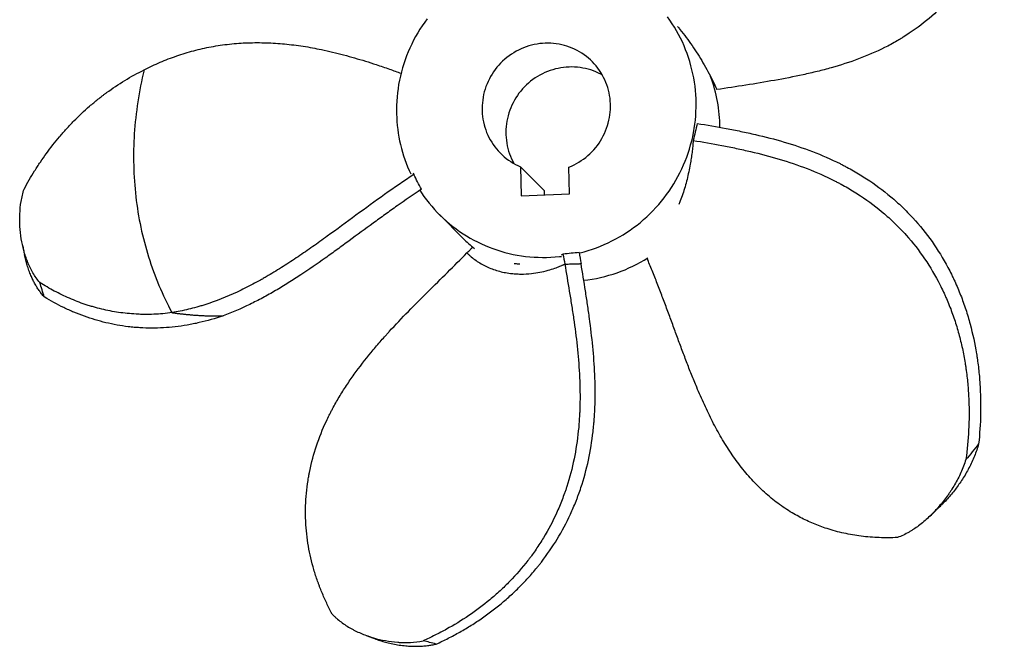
# Model space of a CAD drawing. Header units: inches. Extents: x -64 to 50, y -60 to 60.
# Tile 1 of 2: x -64 to 50, y -60 to 13. Entities that reach past the tile are written whole.
import ezdxf

# ---------------------------------------------------------------- set-up
doc = ezdxf.new("R2010")
doc.units = ezdxf.units.IN
doc.header["$MEASUREMENT"] = 0

msp = doc.modelspace()

# ---------------------------------------------------------------- linework, layer by layer
at = {"color": 7, "linetype": 'Continuous', "lineweight": 25}
for p, q in [((-5.75, -4.1), (-5.67, -7.48)), ((-5.75, -4.1), (-3, -6.85)), ((-0.06, -7.24), (-0.13, -4.15)), ((-18.17, -4.8), (-18.08, -5)), ((-5.67, -7.48), (-0.06, -7.24)), ((-3, -6.85), (-2.99, -7.37)), ((-15.12, -9.63), (-12.37, -12.38)), ((-1.01, -14.29), (-0.82, -14.21))]:
    msp.add_line(p, q, dxfattribs=at)
at = {"color": 7, "linetype": 'Continuous', "lineweight": 25, "flags": 128}
for points in [[(-16.53, 13.01), (-16.82, 12.61), (-17.1, 12.2), (-17.37, 11.79), (-17.62, 11.37), (-17.87, 10.94), (-18.1, 10.51), (-18.32, 10.07), (-18.53, 9.62), (-18.73, 9.17), (-18.91, 8.72), (-19.08, 8.26), (-19.24, 7.79), (-19.38, 7.32), (-19.51, 6.85), (-19.63, 6.37), (-19.74, 5.89), (-19.83, 5.41), (-19.9, 4.93), (-19.97, 4.44), (-20.02, 3.96), (-20.05, 3.47), (-20.08, 2.98), (-20.09, 2.49), (-20.08, 2), (-20.08, 2)], [(1.06, -14.08), (1.17, -14.06), (1.64, -13.93), (2.11, -13.79), (2.58, -13.64), (3.04, -13.47), (3.5, -13.29), (3.95, -13.1), (4.4, -12.9), (4.84, -12.68), (5.28, -12.45), (5.71, -12.21), (6.13, -11.96), (6.54, -11.7), (6.95, -11.42), (7.35, -11.13), (7.75, -10.84), (8.13, -10.53), (8.51, -10.21), (8.87, -9.88), (9.23, -9.54), (9.58, -9.19), (9.92, -8.83), (10.25, -8.46), (10.56, -8.09), (10.87, -7.7), (11.17, -7.31), (11.45, -6.91), (11.73, -6.5), (11.99, -6.08), (12.24, -5.66), (12.48, -5.23), (12.71, -4.79), (12.92, -4.35), (13.12, -3.9), (13.31, -3.44), (13.49, -2.99), (13.65, -2.52), (13.8, -2.06), (13.94, -1.58), (14.07, -1.11), (14.18, -0.63), (14.28, -0.15), (14.36, 0.33), (14.43, 0.81), (14.49, 1.3), (14.53, 1.79), (14.56, 2.28), (14.58, 2.76), (14.58, 3.25), (14.57, 3.74), (14.54, 4.23), (14.5, 4.71), (14.45, 5.2), (14.38, 5.68), (14.3, 6.16), (14.21, 6.64), (14.1, 7.11), (13.98, 7.58), (13.85, 8.05), (13.7, 8.51), (13.54, 8.97), (13.37, 9.42), (13.18, 9.87), (12.99, 10.32), (12.78, 10.75), (12.55, 11.18), (12.32, 11.6), (12.07, 12.02), (11.81, 12.43), (11.54, 12.83), (11.26, 13.22)], [(-0.13, -4.15), (0.17, -4.02), (0.46, -3.89), (0.74, -3.74), (1.02, -3.57), (1.29, -3.4), (1.56, -3.22), (1.81, -3.02), (2.06, -2.81), (2.3, -2.6), (2.53, -2.37), (2.75, -2.13), (2.96, -1.89), (3.16, -1.63), (3.35, -1.37), (3.52, -1.1), (3.69, -0.83), (3.84, -0.54), (3.98, -0.25), (4.11, 0.04), (4.23, 0.34), (4.33, 0.65), (4.42, 0.95), (4.5, 1.27), (4.56, 1.58), (4.61, 1.9), (4.64, 2.22), (4.67, 2.53), (4.68, 2.85), (4.67, 3.17), (4.65, 3.49), (4.62, 3.81), (4.57, 4.12), (4.51, 4.44), (4.44, 4.75), (4.35, 5.05), (4.25, 5.35), (4.14, 5.65), (4.02, 5.94), (3.88, 6.23), (3.73, 6.51), (3.56, 6.78), (3.39, 7.04), (3.21, 7.3), (3.01, 7.55), (2.8, 7.79), (2.59, 8.02), (2.36, 8.24), (2.12, 8.45), (1.88, 8.65), (1.62, 8.84), (1.36, 9.02), (1.09, 9.18), (0.81, 9.34), (0.53, 9.48), (0.24, 9.61), (-0.06, 9.72), (-0.36, 9.83), (-0.66, 9.92), (-0.97, 10), (-1.28, 10.06), (-1.6, 10.11), (-1.91, 10.15), (-2.23, 10.17), (-2.55, 10.18), (-2.87, 10.17), (-3.19, 10.16), (-3.51, 10.13), (-3.82, 10.08), (-4.14, 10.02), (-4.45, 9.95), (-4.76, 9.86), (-5.07, 9.76), (-5.37, 9.65), (-5.67, 9.53), (-5.96, 9.39), (-6.24, 9.24), (-6.52, 9.08), (-6.79, 8.91), (-7.06, 8.72), (-7.31, 8.53), (-7.56, 8.32), (-7.8, 8.1), (-8.03, 7.88), (-8.25, 7.64), (-8.46, 7.4), (-8.66, 7.14), (-8.85, 6.88), (-9.02, 6.61), (-9.19, 6.33), (-9.34, 6.05), (-9.48, 5.76), (-9.61, 5.47), (-9.73, 5.17), (-9.83, 4.86), (-9.92, 4.55), (-10, 4.24), (-10.06, 3.93), (-10.11, 3.61), (-10.15, 3.29), (-10.17, 2.97), (-10.18, 2.65), (-10.18, 2.33), (-10.16, 2.02), (-10.13, 1.7), (-10.08, 1.38), (-10.02, 1.07), (-9.95, 0.76), (-9.86, 0.46), (-9.76, 0.15), (-9.65, -0.14), (-9.52, -0.44), (-9.39, -0.72), (-9.24, -1), (-9.07, -1.27), (-8.9, -1.54), (-8.72, -1.79), (-8.52, -2.04), (-8.31, -2.28), (-8.1, -2.51), (-7.87, -2.73), (-7.63, -2.94), (-7.39, -3.14), (-7.13, -3.33), (-6.87, -3.51), (-6.6, -3.68), (-6.32, -3.83), (-6.04, -3.97), (-5.75, -4.1)], [(3.74, 6.49), (3.57, 6.58), (3.28, 6.73), (2.99, 6.86), (2.7, 6.97), (2.4, 7.08), (2.09, 7.17), (1.78, 7.24), (1.47, 7.31), (1.16, 7.36), (0.84, 7.4), (0.52, 7.42), (0.2, 7.43), (-0.12, 7.42), (-0.44, 7.41), (-0.75, 7.37), (-1.07, 7.33), (-1.39, 7.27), (-1.7, 7.2), (-2.01, 7.11), (-2.31, 7.01), (-2.62, 6.9), (-2.91, 6.78), (-3.2, 6.64), (-3.49, 6.49), (-3.77, 6.33), (-4.04, 6.16), (-4.3, 5.97), (-4.56, 5.77), (-4.81, 5.57), (-5.05, 5.35), (-5.28, 5.13), (-5.5, 4.89), (-5.71, 4.64), (-5.91, 4.39), (-6.09, 4.13), (-6.27, 3.86), (-6.44, 3.58), (-6.59, 3.3), (-6.73, 3.01), (-6.86, 2.72), (-6.98, 2.42), (-7.08, 2.11), (-7.17, 1.8), (-7.25, 1.49), (-7.31, 1.18), (-7.36, 0.86), (-7.4, 0.54), (-7.42, 0.22), (-7.43, -0.1), (-7.42, -0.42), (-7.41, -0.73), (-7.37, -1.05), (-7.33, -1.37), (-7.27, -1.68), (-7.19, -1.99), (-7.11, -2.3), (-7.01, -2.6), (-6.9, -2.89), (-6.77, -3.19), (-6.63, -3.47), (-6.49, -3.74)], [(-17.38, -6.83), (-17.18, -7.13), (-16.91, -7.53), (-16.62, -7.92), (-16.32, -8.3), (-16.01, -8.67), (-15.69, -9.03), (-15.36, -9.39), (-15.02, -9.73), (-14.67, -10.06), (-14.31, -10.39), (-13.94, -10.7), (-13.57, -11), (-13.18, -11.29), (-12.79, -11.58), (-12.38, -11.84), (-11.97, -12.1), (-11.56, -12.35), (-11.13, -12.58), (-10.7, -12.8), (-10.26, -13.01), (-9.82, -13.21), (-9.37, -13.39), (-8.92, -13.57), (-8.46, -13.72), (-8, -13.87), (-7.53, -14), (-7.06, -14.12), (-6.58, -14.23), (-6.11, -14.32), (-5.62, -14.4), (-5.14, -14.46), (-4.66, -14.51), (-4.17, -14.55), (-3.68, -14.57), (-3.2, -14.58), (-2.71, -14.58), (-2.22, -14.56), (-1.73, -14.53), (-1.24, -14.48), (-1, -14.46)]]:
    msp.add_lwpolyline(points, dxfattribs=at)
at = {"color": 7, "linetype": 'Continuous', "lineweight": 25}
for centre, radius, start, end in [((0.18, 0.35), 17.15, 0.3657, 20.336), ((-2.98, 2.4), 17.1, 181.3132, 205.392), ((-0.47, -0.47), 16.84, 225.0225, 230.9764), ((-0.38, 0.3), 17.64, 276.3726, 302.1197)]:
    msp.add_arc(centre, radius, start, end, dxfattribs=at)
for points, knots in [([(50.05, 37.49), (50.11, 36.93), (50.15, 36.37), (50.21, 35.25), (50.22, 34.69), (50.23, 33.85), (50.23, 33.57), (50.22, 33.15), (50.22, 33.01), (50.21, 32.73), (50.21, 32.59), (50.18, 31.89), (50.14, 31.34), (50, 29.68), (49.84, 28.58), (49.53, 26.96), (49.41, 26.42), (49.14, 25.35), (48.99, 24.82), (48.74, 24.03), (48.65, 23.77), (48.52, 23.37), (48.47, 23.24), (48.37, 22.98), (48.33, 22.85), (48.08, 22.2), (47.86, 21.7), (47.41, 20.7), (47.16, 20.21), (46.64, 19.24), (46.37, 18.77), (45.79, 17.85), (45.48, 17.4), (44.99, 16.73), (44.83, 16.51), (44.57, 16.19), (44.48, 16.08), (44.31, 15.87), (44.22, 15.76), (43.42, 14.82), (42.65, 14.04), (41.02, 12.59), (40.16, 11.93), (39.01, 11.17), (38.78, 11.02), (38.43, 10.8), (38.31, 10.73), (38.08, 10.59), (37.96, 10.52), (37.36, 10.17), (36.87, 9.91), (35.39, 9.18), (34.39, 8.75), (32.33, 7.97), (31.28, 7.64), (29.67, 7.18), (29.14, 7.04), (28.32, 6.84), (28.05, 6.78), (27.5, 6.65), (27.23, 6.59), (25.86, 6.29), (24.76, 6.08), (22.55, 5.69), (21.44, 5.5), (19.22, 5.15), (18.1, 4.98), (16.99, 4.81)], [0, 0, 0, 0, 0.03125, 0.03125, 0.0625, 0.0625, 0.078125, 0.078125, 0.085938, 0.085938, 0.09375, 0.09375, 0.125, 0.125, 0.1875, 0.1875, 0.21875, 0.21875, 0.25, 0.25, 0.265625, 0.265625, 0.273438, 0.273438, 0.28125, 0.28125, 0.3125, 0.3125, 0.34375, 0.34375, 0.375, 0.375, 0.40625, 0.40625, 0.421875, 0.421875, 0.429688, 0.429688, 0.4375, 0.4375, 0.5, 0.5, 0.5625, 0.5625, 0.578125, 0.578125, 0.585938, 0.585938, 0.59375, 0.59375, 0.625, 0.625, 0.6875, 0.6875, 0.75, 0.75, 0.78125, 0.78125, 0.796875, 0.796875, 0.8125, 0.8125, 0.875, 0.875, 0.9375, 0.9375, 1, 1, 1, 1]), ([(12.44, 12.1), (12.53, 11.99), (12.88, 11.58), (13.44, 10.85), (14.12, 9.9), (14.77, 8.92), (15.38, 7.92), (15.96, 6.9), (16.5, 5.86), (16.82, 5.16), (16.99, 4.81)], [0, 0, 0, 0, 0.048938, 0.183921, 0.318903, 0.453837, 0.590353, 0.726918, 0.863484, 1, 1, 1, 1]), ([(-49.27, 7.11), (-48.97, 7.26), (-48.36, 7.56), (-47.43, 7.98), (-46.48, 8.36), (-45.51, 8.71), (-44.53, 9.03), (-43.54, 9.32), (-42.53, 9.56), (-41.51, 9.77), (-40.46, 9.95), (-39.4, 10.08), (-38.33, 10.18), (-37.27, 10.23), (-36.2, 10.25), (-35.14, 10.23), (-34.08, 10.18), (-33.01, 10.09), (-31.94, 9.98), (-30.87, 9.83), (-29.81, 9.65), (-28.67, 9.42), (-27.47, 9.15), (-26.19, 8.83), (-24.93, 8.48), (-23.68, 8.11), (-22.33, 7.67), (-20.95, 7.21), (-19.99, 6.86), (-19.55, 6.7)], [0, 0, 0, 0, 0.033535, 0.067092, 0.100646, 0.134178, 0.167739, 0.201328, 0.234914, 0.268472, 0.302977, 0.337513, 0.37205, 0.406558, 0.440768, 0.475003, 0.509241, 0.543456, 0.578385, 0.613335, 0.648287, 0.683222, 0.726155, 0.769114, 0.812093, 0.855071, 0.898019, 0.952539, 1, 1, 1, 1]), ([(-63.16, -6.68), (-62.77, -5.97), (-62.37, -5.27), (-61.83, -4.41), (-61.72, -4.24), (-61.5, -3.9), (-61.39, -3.73), (-61.05, -3.23), (-60.81, -2.89), (-60.09, -1.91), (-59.59, -1.26), (-58.8, -0.32), (-58.53, -0.01), (-58.11, 0.44), (-57.97, 0.6), (-57.68, 0.9), (-57.54, 1.04), (-56.81, 1.78), (-56.21, 2.35), (-55.26, 3.17), (-54.94, 3.44), (-54.45, 3.83), (-54.29, 3.96), (-54.03, 4.15), (-53.95, 4.22), (-53.78, 4.34), (-53.7, 4.4), (-52.93, 4.96), (-52.23, 5.43), (-50.78, 6.31), (-50.04, 6.72), (-49.27, 7.1)], [0, 0, 0, 0, 0.125, 0.125, 0.15625, 0.15625, 0.1875, 0.1875, 0.25, 0.25, 0.375, 0.375, 0.4375, 0.4375, 0.46875, 0.46875, 0.5, 0.5, 0.625, 0.625, 0.6875, 0.6875, 0.71875, 0.71875, 0.734375, 0.734375, 0.75, 0.75, 0.875, 0.875, 1, 1, 1, 1]), ([(-49.27, 7.1), (-49.57, 5.87), (-49.81, 4.64), (-50.19, 2.18), (-50.33, 0.95), (-50.49, -1.51), (-50.51, -2.73), (-50.45, -5.16), (-50.37, -6.37), (-50.09, -8.76), (-49.9, -9.94), (-49.41, -12.26), (-49.11, -13.41), (-48.41, -15.65), (-48.01, -16.75), (-47.1, -18.9), (-46.6, -19.95), (-46.05, -20.97)], [0, 0, 0, 0, 0.125, 0.125, 0.25, 0.25, 0.375, 0.375, 0.5, 0.5, 0.625, 0.625, 0.75, 0.75, 0.875, 0.875, 1, 1, 1, 1]), ([(14.71, 0.9), (15.83, 0.72), (16.95, 0.53), (18.35, 0.27), (18.63, 0.21), (19.19, 0.1), (19.47, 0.05), (20.31, -0.13), (20.87, -0.25), (22.55, -0.63), (23.66, -0.92), (25.86, -1.57), (26.95, -1.93), (29.11, -2.76), (30.18, -3.22), (31.36, -3.81), (31.49, -3.88), (31.75, -4.01), (31.88, -4.08), (32.27, -4.29), (32.53, -4.43), (33.3, -4.87), (33.8, -5.17), (35.27, -6.13), (36.21, -6.82), (37.55, -7.95), (37.99, -8.34), (38.63, -8.95), (38.84, -9.16), (39.15, -9.48), (39.25, -9.59), (39.45, -9.8), (39.56, -9.91), (40.45, -10.89), (41.19, -11.8), (42.54, -13.71), (43.15, -14.71), (43.84, -16.01), (43.98, -16.27), (44.17, -16.66), (44.24, -16.8), (44.37, -17.06), (44.43, -17.2), (44.74, -17.87), (44.97, -18.41), (45.39, -19.5), (45.59, -20.05), (45.96, -21.16), (46.12, -21.72), (46.58, -23.41), (46.82, -24.55), (47.04, -25.86), (47.06, -26), (47.1, -26.29), (47.12, -26.44), (47.18, -26.87), (47.22, -27.16), (47.32, -28.03), (47.37, -28.61), (47.48, -30.35), (47.51, -31.51), (47.46, -33.82), (47.38, -34.98), (47.26, -36.14)], [0, 0, 0, 0, 0.0625, 0.0625, 0.078125, 0.078125, 0.09375, 0.09375, 0.125, 0.125, 0.1875, 0.1875, 0.25, 0.25, 0.3125, 0.3125, 0.320313, 0.320313, 0.328125, 0.328125, 0.34375, 0.34375, 0.375, 0.375, 0.4375, 0.4375, 0.46875, 0.46875, 0.484375, 0.484375, 0.492188, 0.492188, 0.5, 0.5, 0.5625, 0.5625, 0.625, 0.625, 0.640625, 0.640625, 0.648438, 0.648438, 0.65625, 0.65625, 0.6875, 0.6875, 0.71875, 0.71875, 0.75, 0.75, 0.8125, 0.8125, 0.820313, 0.820313, 0.828125, 0.828125, 0.84375, 0.84375, 0.875, 0.875, 0.9375, 0.9375, 1, 1, 1, 1]), ([(14.24, -1.06), (14.22, -1.29), (14.19, -1.76), (14.11, -2.45), (14.01, -3.14), (13.89, -3.89), (13.73, -4.7), (13.53, -5.57), (13.3, -6.42), (13.04, -7.25), (12.8, -7.94), (12.65, -8.33), (12.59, -8.47)], [0, 0, 0, 0, 0.0878079, 0.1756159, 0.2635585, 0.3515012, 0.4686591, 0.5858369, 0.7029951, 0.820869, 0.9387629, 1, 1, 1, 1]), ([(14.24, -1.06), (15.34, -1.24), (16.45, -1.43), (17.84, -1.7), (18.12, -1.75), (18.67, -1.86), (18.95, -1.92), (19.78, -2.1), (20.33, -2.22), (21.99, -2.61), (23.09, -2.89), (25.27, -3.54), (26.35, -3.91), (28.49, -4.73), (29.54, -5.19), (30.71, -5.78), (30.84, -5.85), (31.1, -5.99), (31.23, -6.05), (31.61, -6.26), (31.86, -6.4), (32.62, -6.84), (33.11, -7.14), (34.56, -8.1), (35.49, -8.79), (36.81, -9.93), (37.24, -10.32), (37.76, -10.83), (37.92, -10.99), (38.07, -11.14), (38.17, -11.25), (38.22, -11.3), (38.48, -11.57), (38.68, -11.78), (39.65, -12.87), (40.36, -13.79), (41.66, -15.7), (42.25, -16.7), (42.91, -17.99), (43.04, -18.26), (43.23, -18.65), (43.29, -18.79), (43.41, -19.05), (43.47, -19.19), (43.76, -19.86), (43.98, -20.39), (44.37, -21.48), (44.56, -22.03), (44.89, -23.14), (45.04, -23.69), (45.32, -24.82), (45.44, -25.38), (45.6, -26.24), (45.65, -26.52), (45.72, -26.95), (45.74, -27.1), (45.78, -27.38), (45.8, -27.53), (45.9, -28.24), (45.97, -28.82), (46.06, -29.96), (46.1, -30.54), (46.17, -32.25), (46.16, -33.4), (46.04, -35.68), (45.94, -36.82), (45.78, -37.96)], [0, 0, 0, 0, 0.0625, 0.0625, 0.078125, 0.078125, 0.09375, 0.09375, 0.125, 0.125, 0.1875, 0.1875, 0.25, 0.25, 0.3125, 0.3125, 0.320312, 0.320312, 0.328125, 0.328125, 0.34375, 0.34375, 0.375, 0.375, 0.4375, 0.4375, 0.46875, 0.46875, 0.476562, 0.480469, 0.480469, 0.484375, 0.484375, 0.5, 0.5, 0.5625, 0.5625, 0.625, 0.625, 0.640625, 0.640625, 0.648438, 0.648438, 0.65625, 0.65625, 0.6875, 0.6875, 0.71875, 0.71875, 0.75, 0.75, 0.78125, 0.78125, 0.796875, 0.796875, 0.804688, 0.804688, 0.8125, 0.8125, 0.84375, 0.84375, 0.875, 0.875, 0.9375, 0.9375, 1, 1, 1, 1]), ([(-18.08, -5), (-19.22, -5.75), (-20.34, -6.52), (-22.56, -8.1), (-23.67, -8.9), (-25.87, -10.52), (-26.98, -11.34), (-28.37, -12.34), (-28.65, -12.54), (-29.21, -12.94), (-29.49, -13.14), (-30.33, -13.73), (-30.89, -14.12), (-32.03, -14.89), (-32.6, -15.26), (-33.76, -15.99), (-34.34, -16.35), (-35.08, -16.78), (-35.23, -16.87), (-35.52, -17.04), (-35.67, -17.12), (-36.12, -17.37), (-36.41, -17.53), (-37.31, -18), (-37.91, -18.3), (-39.74, -19.15), (-40.98, -19.65), (-42.4, -20.1), (-42.56, -20.15), (-42.87, -20.25), (-43.03, -20.29), (-43.51, -20.43), (-43.82, -20.51), (-44.46, -20.66), (-44.78, -20.73), (-45.41, -20.86), (-45.73, -20.91), (-46.05, -20.96)], [0, 0, 0, 0, 0.125, 0.125, 0.25, 0.25, 0.375, 0.375, 0.40625, 0.40625, 0.4375, 0.4375, 0.5, 0.5, 0.5625, 0.5625, 0.625, 0.625, 0.640625, 0.640625, 0.65625, 0.65625, 0.6875, 0.6875, 0.75, 0.75, 0.875, 0.875, 0.890625, 0.890625, 0.90625, 0.90625, 0.9375, 0.9375, 0.96875, 0.96875, 1, 1, 1, 1]), ([(-17.89, -5.36), (-17.9, -5.36), (-17.9, -5.34), (-17.92, -5.32), (-17.93, -5.29), (-17.93, -5.28), (-17.94, -5.28)], [0, 0, 0, 0, 0.196837, 0.561348, 0.852346, 1, 1, 1, 1]), ([(-61.33, -17.49), (-61.49, -17.32), (-61.63, -17.13), (-61.9, -16.76), (-62.02, -16.56), (-62.25, -16.16), (-62.36, -15.96), (-62.56, -15.54), (-62.66, -15.33), (-62.77, -15.06), (-62.79, -15), (-62.83, -14.89), (-62.85, -14.84), (-62.91, -14.67), (-62.95, -14.56), (-63.06, -14.23), (-63.13, -14.01), (-63.31, -13.34), (-63.41, -12.88), (-63.56, -11.96), (-63.62, -11.49), (-63.66, -10.77), (-63.66, -10.54), (-63.67, -10.24), (-63.67, -10.17), (-63.67, -10.05), (-63.67, -9.99), (-63.66, -9.81), (-63.66, -9.69), (-63.63, -9.09), (-63.58, -8.6), (-63.46, -7.88), (-63.41, -7.64), (-63.3, -7.16), (-63.23, -6.92), (-63.16, -6.68)], [0, 0, 0, 0, 0.0625, 0.0625, 0.125, 0.125, 0.1875, 0.1875, 0.25, 0.25, 0.265625, 0.265625, 0.28125, 0.28125, 0.3125, 0.3125, 0.375, 0.375, 0.5, 0.5, 0.625, 0.625, 0.6875, 0.6875, 0.703125, 0.703125, 0.71875, 0.71875, 0.75, 0.75, 0.875, 0.875, 0.9375, 0.9375, 1, 1, 1, 1]), ([(-17.2, -6.71), (-18.15, -7.34), (-19.08, -7.98), (-20.48, -8.96), (-20.94, -9.29), (-21.86, -9.96), (-22.32, -10.29), (-23.7, -11.3), (-24.62, -11.98), (-26.01, -12.99), (-26.47, -13.33), (-27.16, -13.83), (-27.4, -14), (-27.86, -14.34), (-28.09, -14.5), (-29.26, -15.33), (-30.2, -15.98), (-31.63, -16.92), (-32.11, -17.23), (-32.84, -17.69), (-33.08, -17.84), (-33.57, -18.13), (-33.82, -18.28), (-34.56, -18.71), (-35.05, -18.99), (-36.05, -19.52), (-36.55, -19.77), (-38.07, -20.51), (-39.09, -20.95), (-40.14, -21.32)], [0, 0, 0, 0, 0.125, 0.125, 0.1875, 0.1875, 0.25, 0.25, 0.375, 0.375, 0.4375, 0.4375, 0.46875, 0.46875, 0.5, 0.5, 0.625, 0.625, 0.6875, 0.6875, 0.71875, 0.71875, 0.75, 0.75, 0.8125, 0.8125, 0.875, 0.875, 1, 1, 1, 1]), ([(-63.34, -13.18), (-63.3, -13.35), (-63.23, -13.71), (-63.15, -14.06), (-63.12, -14.25)], [0, 0, 0, 0, 0.4798655, 1, 1, 1, 1]), ([(-11.93, -14.06), (-11.79, -13.92), (-11.56, -13.69), (-11.34, -13.47), (-11.26, -13.39)], [0, 0, 0, 0, 0.643233, 1, 1, 1, 1]), ([(-60.82, -19.15), (-60.93, -19.03), (-61.14, -18.79), (-61.43, -18.4), (-61.7, -18), (-61.94, -17.57), (-62.17, -17.13), (-62.39, -16.64), (-62.6, -16.1), (-62.8, -15.5), (-62.97, -14.89), (-63.07, -14.47), (-63.11, -14.25), (-63.12, -14.24)], [0, 0, 0, 0, 0.088232, 0.176556, 0.264835, 0.35508, 0.44537, 0.53563, 0.650253, 0.76498, 0.879722, 0.994365, 1, 1, 1, 1]), ([(-27.54, -55.79), (-27.65, -55.58), (-27.75, -55.38), (-27.96, -54.97), (-28.06, -54.76), (-28.35, -54.14), (-28.54, -53.72), (-28.8, -53.08), (-28.89, -52.87), (-29.01, -52.54), (-29.05, -52.43), (-29.13, -52.22), (-29.17, -52.11), (-29.37, -51.56), (-29.51, -51.12), (-29.9, -49.78), (-30.11, -48.87), (-30.42, -47.03), (-30.53, -46.09), (-30.59, -44.89), (-30.59, -44.65), (-30.6, -44.16), (-30.6, -43.92), (-30.59, -43.19), (-30.57, -42.7), (-30.49, -41.73), (-30.44, -41.24), (-30.33, -40.5), (-30.29, -40.26), (-30.23, -39.89), (-30.21, -39.77), (-30.16, -39.52), (-30.14, -39.4), (-29.91, -38.29), (-29.65, -37.32), (-29.01, -35.4), (-28.63, -34.45), (-28.08, -33.27), (-27.97, -33.04), (-27.79, -32.69), (-27.73, -32.57), (-27.61, -32.34), (-27.55, -32.22), (-27.24, -31.64), (-26.98, -31.18), (-26.44, -30.28), (-26.16, -29.84), (-25.58, -28.96), (-25.28, -28.52), (-24.35, -27.24), (-23.7, -26.4), (-22.68, -25.17), (-22.33, -24.76), (-21.81, -24.15), (-21.63, -23.95), (-21.36, -23.65), (-21.27, -23.55), (-21.09, -23.35), (-21, -23.25), (-20.19, -22.36), (-19.45, -21.58), (-17.96, -20.06), (-17.2, -19.3), (-15.69, -17.8), (-14.93, -17.06), (-13.43, -15.56), (-12.67, -14.82), (-11.93, -14.06)], [0, 0, 0, 0, 0.015625, 0.015625, 0.03125, 0.03125, 0.0625, 0.0625, 0.078125, 0.078125, 0.085937, 0.085937, 0.09375, 0.09375, 0.125, 0.125, 0.1875, 0.1875, 0.25, 0.25, 0.265625, 0.265625, 0.28125, 0.28125, 0.3125, 0.3125, 0.34375, 0.34375, 0.359375, 0.359375, 0.367188, 0.367188, 0.375, 0.375, 0.4375, 0.4375, 0.5, 0.5, 0.515625, 0.515625, 0.523438, 0.523438, 0.53125, 0.53125, 0.5625, 0.5625, 0.59375, 0.59375, 0.625, 0.625, 0.6875, 0.6875, 0.71875, 0.71875, 0.734375, 0.734375, 0.742187, 0.742187, 0.75, 0.75, 0.8125, 0.8125, 0.875, 0.875, 0.9375, 0.9375, 1, 1, 1, 1]), ([(-11.93, -14.06), (-11.91, -14.08), (-11.87, -14.12), (-11.79, -14.2), (-11.64, -14.34), (-11.34, -14.6), (-10.7, -15.09), (-9.89, -15.56), (-9.02, -15.92), (-8.34, -16.15), (-7.64, -16.32), (-6.95, -16.43), (-6.31, -16.49), (-5.5, -16.52), (-4.56, -16.47), (-3.5, -16.31), (-2.6, -16.1), (-1.83, -15.86), (-1.3, -15.66), (-1, -15.53), (-0.86, -15.47), (-0.77, -15.43), (-0.69, -15.4), (-0.64, -15.37), (-0.61, -15.36)], [0, 0, 0, 0, 0.007813, 0.015626, 0.031252, 0.062504, 0.125006, 0.249989, 0.31249, 0.374992, 0.437493, 0.499995, 0.549997, 0.599999, 0.699993, 0.774993, 0.849993, 0.909995, 0.954997, 0.972998, 0.980713, 0.988428, 0.994214, 1, 1, 1, 1]), ([(37.87, -46.96), (37.52, -46.98), (36.81, -47), (35.76, -46.98), (34.71, -46.92), (33.68, -46.82), (32.67, -46.66), (31.67, -46.47), (30.69, -46.23), (29.78, -45.96), (28.93, -45.66), (28.15, -45.35), (27.38, -45.01), (26.63, -44.64), (25.85, -44.21), (25.05, -43.72), (24.24, -43.16), (23.45, -42.56), (22.68, -41.91), (21.93, -41.21), (21.19, -40.47), (20.49, -39.69), (19.83, -38.88), (19.2, -38.05), (18.61, -37.21), (18.05, -36.33), (17.5, -35.44), (16.98, -34.52), (16.48, -33.57), (15.99, -32.59), (15.53, -31.6), (15.08, -30.6), (14.58, -29.44), (14.04, -28.13), (13.47, -26.65), (12.9, -25.15), (12.35, -23.66), (11.8, -22.15), (11.24, -20.64), (10.67, -19.12), (10.09, -17.61), (9.51, -16.13), (9.1, -15.16), (8.91, -14.69)], [0, 0, 0, 0, 0.02371, 0.047436, 0.07116, 0.094867, 0.117784, 0.14072, 0.163655, 0.186569, 0.205472, 0.224395, 0.243325, 0.262246, 0.281147, 0.303047, 0.324968, 0.34689, 0.368789, 0.391423, 0.41408, 0.43674, 0.459377, 0.481178, 0.502999, 0.524832, 0.546661, 0.568468, 0.590861, 0.613266, 0.635678, 0.658089, 0.680487, 0.712492, 0.744509, 0.776534, 0.808561, 0.840574, 0.872848, 0.905131, 0.937415, 0.969694, 1, 1, 1, 1]), ([(-0.61, -15.36), (-0.44, -16.4), (-0.26, -17.44), (-0.05, -18.75), (0, -19.01), (0.08, -19.53), (0.12, -19.8), (0.25, -20.59), (0.33, -21.12), (0.56, -22.7), (0.7, -23.76), (0.93, -25.9), (1.02, -26.98), (1.14, -29.14), (1.16, -30.23), (1.14, -31.61), (1.13, -31.88), (1.12, -32.29), (1.11, -32.43), (1.1, -32.71), (1.09, -32.85), (1.05, -33.54), (1.01, -34.09), (0.84, -35.73), (0.68, -36.81), (0.24, -38.96), (-0.04, -40.02), (-0.42, -41.2), (-0.46, -41.33), (-0.55, -41.59), (-0.6, -41.72), (-0.74, -42.11), (-0.83, -42.37), (-1.13, -43.13), (-1.34, -43.64), (-2.01, -45.11), (-2.52, -46.06), (-3.35, -47.44), (-3.64, -47.88), (-4.09, -48.55), (-4.25, -48.76), (-4.48, -49.09), (-4.56, -49.19), (-4.72, -49.41), (-4.81, -49.52), (-5.54, -50.47), (-6.24, -51.27), (-7.16, -52.21), (-7.35, -52.4), (-7.72, -52.77), (-7.91, -52.95), (-8.49, -53.48), (-8.88, -53.82), (-10.07, -54.81), (-10.88, -55.42), (-12.56, -56.56), (-13.42, -57.08), (-14.74, -57.81), (-15.19, -58.04), (-15.87, -58.37), (-16.09, -58.48), (-16.55, -58.69), (-16.78, -58.8), (-17.01, -58.9)], [0, 0, 0, 0, 0.0625, 0.0625, 0.078125, 0.078125, 0.09375, 0.09375, 0.125, 0.125, 0.1875, 0.1875, 0.25, 0.25, 0.3125, 0.3125, 0.328125, 0.328125, 0.335938, 0.335938, 0.34375, 0.34375, 0.375, 0.375, 0.4375, 0.4375, 0.5, 0.5, 0.507813, 0.507813, 0.515625, 0.515625, 0.53125, 0.53125, 0.5625, 0.5625, 0.625, 0.625, 0.65625, 0.65625, 0.671875, 0.671875, 0.679688, 0.679688, 0.6875, 0.6875, 0.75, 0.75, 0.765625, 0.765625, 0.78125, 0.78125, 0.8125, 0.8125, 0.875, 0.875, 0.9375, 0.9375, 0.96875, 0.96875, 0.984375, 0.984375, 1, 1, 1, 1]), ([(-15.48, -59.28), (-15.01, -59.07), (-14.56, -58.85), (-13.65, -58.38), (-13.2, -58.14), (-12.53, -57.76), (-12.3, -57.63), (-11.86, -57.37), (-11.64, -57.24), (-10.99, -56.83), (-10.56, -56.54), (-9.29, -55.66), (-8.47, -55.03), (-7.29, -54.03), (-6.9, -53.68), (-6.14, -52.97), (-5.77, -52.6), (-5.04, -51.84), (-4.68, -51.45), (-4.16, -50.84), (-3.99, -50.64), (-3.73, -50.32), (-3.65, -50.22), (-3.48, -50.01), (-3.4, -49.9), (-2.66, -48.95), (-2.05, -48.06), (-0.93, -46.22), (-0.42, -45.26), (0.27, -43.77), (0.48, -43.27), (0.74, -42.63), (0.79, -42.5), (0.89, -42.24), (1.03, -41.85), (1.17, -41.46), (1.6, -40.15), (1.89, -39.08), (2.36, -36.93), (2.53, -35.84), (2.69, -34.46), (2.72, -34.18), (2.76, -33.77), (2.77, -33.63), (2.79, -33.35), (2.8, -33.21), (2.85, -32.52), (2.88, -31.96), (2.92, -30.31), (2.91, -29.21), (2.76, -25.94), (2.53, -23.78), (2.17, -21.11), (2.1, -20.57), (1.94, -19.51), (1.86, -18.98), (1.61, -17.4), (1.44, -16.35), (1.27, -15.3)], [0, 0, 0, 0, 0.03125, 0.03125, 0.0625, 0.0625, 0.078125, 0.078125, 0.09375, 0.09375, 0.125, 0.125, 0.1875, 0.1875, 0.21875, 0.21875, 0.25, 0.25, 0.28125, 0.28125, 0.296875, 0.296875, 0.304687, 0.304687, 0.3125, 0.3125, 0.375, 0.375, 0.4375, 0.4375, 0.46875, 0.46875, 0.476562, 0.476562, 0.484375, 0.5, 0.5, 0.5625, 0.5625, 0.625, 0.625, 0.640625, 0.640625, 0.648437, 0.648437, 0.65625, 0.65625, 0.6875, 0.6875, 0.75, 0.75, 0.875, 0.875, 0.90625, 0.90625, 0.9375, 0.9375, 1, 1, 1, 1]), ([(-6.47, -15.28), (-6.31, -15.29), (-6.09, -15.32), (-5.87, -15.32), (-5.82, -15.32)], [0, 0, 0, 0, 0.753396, 1, 1, 1, 1]), ([(-0.61, -15.36), (-0.52, -15.36), (-0.34, -15.35), (0.02, -15.34), (0.44, -15.33), (0.83, -15.32), (1.1, -15.31), (1.21, -15.3), (1.27, -15.3)], [0, 0, 0, 0, 0.142857, 0.285714, 0.571429, 0.816328, 0.908165, 1, 1, 1, 1]), ([(-46.05, -20.97), (-46.75, -21.07), (-47.45, -21.13), (-48.49, -21.17), (-48.84, -21.17), (-49.35, -21.17), (-49.53, -21.17), (-49.87, -21.16), (-50.04, -21.15), (-50.89, -21.1), (-51.56, -21.04), (-52.88, -20.84), (-53.54, -20.72), (-54.5, -20.48), (-54.82, -20.4), (-55.29, -20.26), (-55.45, -20.22), (-55.69, -20.14), (-55.77, -20.12), (-55.92, -20.07), (-56, -20.04), (-56.7, -19.81), (-57.31, -19.57), (-58.51, -19.05), (-59.09, -18.77), (-60.23, -18.17), (-60.78, -17.84), (-61.33, -17.49)], [0, 0, 0, 0, 0.125, 0.125, 0.1875, 0.1875, 0.21875, 0.21875, 0.25, 0.25, 0.375, 0.375, 0.5, 0.5, 0.5625, 0.5625, 0.59375, 0.59375, 0.609375, 0.609375, 0.625, 0.625, 0.75, 0.75, 0.875, 0.875, 1, 1, 1, 1]), ([(-40.14, -21.34), (-41.06, -21.65), (-41.98, -21.91), (-43.02, -22.15), (-43.13, -22.18), (-43.36, -22.23), (-43.48, -22.25), (-43.83, -22.32), (-44.06, -22.37), (-44.75, -22.48), (-45.21, -22.55), (-46.59, -22.71), (-47.5, -22.76), (-48.86, -22.76), (-49.31, -22.74), (-49.87, -22.71), (-49.98, -22.7), (-50.21, -22.68), (-50.32, -22.68), (-50.65, -22.65), (-50.88, -22.62), (-51.98, -22.49), (-52.85, -22.33), (-54.54, -21.93), (-55.37, -21.68), (-56.59, -21.24), (-56.99, -21.09), (-57.59, -20.84), (-57.79, -20.75), (-58.18, -20.57), (-58.38, -20.48), (-59.34, -20.01), (-60.09, -19.6), (-60.82, -19.15)], [0, 0, 0, 0, 0.125, 0.125, 0.140625, 0.140625, 0.15625, 0.15625, 0.1875, 0.1875, 0.25, 0.25, 0.375, 0.375, 0.4375, 0.4375, 0.453125, 0.453125, 0.46875, 0.46875, 0.5, 0.5, 0.625, 0.625, 0.75, 0.75, 0.8125, 0.8125, 0.84375, 0.84375, 0.875, 0.875, 1, 1, 1, 1]), ([(-46.05, -20.97), (-46.02, -20.97), (-45.95, -20.98), (-45.85, -20.99), (-45.74, -21.01), (-45.63, -21.02), (-45.51, -21.04), (-45.38, -21.06), (-45.24, -21.07), (-45.1, -21.09), (-44.96, -21.11), (-44.8, -21.12), (-44.65, -21.14), (-44.48, -21.16), (-44.31, -21.18), (-44.13, -21.19), (-43.95, -21.21), (-43.76, -21.23), (-43.56, -21.24), (-43.35, -21.26), (-43.15, -21.27), (-42.93, -21.28), (-42.71, -21.3), (-42.48, -21.31), (-42.24, -21.32), (-42, -21.32), (-41.75, -21.33), (-41.5, -21.33), (-41.24, -21.33), (-40.98, -21.33), (-40.7, -21.33), (-40.43, -21.33), (-40.24, -21.33), (-40.14, -21.32)], [0, 0, 0, 0, 0.016639, 0.034281, 0.052956, 0.072701, 0.093543, 0.115476, 0.138489, 0.162568, 0.187698, 0.21387, 0.241082, 0.269332, 0.29862, 0.328948, 0.360316, 0.392724, 0.426174, 0.460664, 0.496196, 0.532769, 0.570371, 0.608985, 0.64859, 0.689164, 0.730686, 0.773137, 0.816519, 0.860863, 0.906204, 0.952574, 1, 1, 1, 1]), ([(47.26, -36.14), (47.19, -36.38), (47.05, -36.86), (46.78, -37.56), (46.48, -38.25), (46.15, -38.92), (45.78, -39.58), (45.4, -40.21), (44.99, -40.82), (44.57, -41.39), (44.12, -41.95), (43.65, -42.49), (43.26, -42.91), (43.01, -43.15), (42.93, -43.22)], [0, 0, 0, 0, 0.087337, 0.17476, 0.262131, 0.35163, 0.441181, 0.530691, 0.616561, 0.702499, 0.788435, 0.8743, 0.962782, 1, 1, 1, 1]), ([(45.78, -37.96), (45.62, -38.48), (45.43, -38.97), (45.1, -39.7), (44.99, -39.93), (44.74, -40.4), (44.62, -40.63), (44.35, -41.08), (44.21, -41.3), (44, -41.63), (43.93, -41.74), (43.82, -41.9), (43.78, -41.96), (43.7, -42.06), (43.67, -42.12), (43.32, -42.59), (43, -43), (42.33, -43.77), (41.98, -44.14), (41.25, -44.84), (40.87, -45.18), (40.27, -45.64), (40.07, -45.79), (39.81, -45.96), (39.75, -46), (39.65, -46.07), (39.6, -46.1), (39.44, -46.2), (39.33, -46.27), (39, -46.46), (38.78, -46.58), (38.33, -46.79), (38.1, -46.88), (37.87, -46.97)], [0, 0, 0, 0, 0.125, 0.125, 0.1875, 0.1875, 0.25, 0.25, 0.3125, 0.3125, 0.34375, 0.34375, 0.359375, 0.359375, 0.375, 0.375, 0.5, 0.5, 0.625, 0.625, 0.75, 0.75, 0.8125, 0.8125, 0.828125, 0.828125, 0.84375, 0.84375, 0.875, 0.875, 0.9375, 0.9375, 1, 1, 1, 1]), ([(41.63, -44.48), (41.85, -44.27), (42.13, -44), (42.57, -43.57), (42.8, -43.36), (42.94, -43.22)], [0, 0, 0, 0, 0.485177, 0.660269, 1, 1, 1, 1]), ([(-27.54, -55.79), (-27.46, -55.88), (-27.38, -55.96), (-27.21, -56.13), (-27.12, -56.21), (-26.86, -56.44), (-26.68, -56.58), (-26.31, -56.87), (-26.12, -57), (-25.73, -57.25), (-25.53, -57.37), (-25.22, -57.54), (-25.12, -57.6), (-24.91, -57.71), (-24.8, -57.76), (-24.48, -57.91), (-24.27, -58.01), (-23.84, -58.19), (-23.62, -58.27), (-23.18, -58.42), (-22.96, -58.5), (-22.28, -58.69), (-21.82, -58.8), (-20.89, -58.97), (-20.42, -59.03), (-19.88, -59.07), (-19.82, -59.08), (-19.69, -59.09), (-19.63, -59.09), (-19.45, -59.1), (-19.33, -59.1), (-18.97, -59.1), (-18.72, -59.1), (-17.99, -59.06), (-17.5, -59), (-17.01, -58.9)], [0, 0, 0, 0, 0.03125, 0.03125, 0.0625, 0.0625, 0.125, 0.125, 0.1875, 0.1875, 0.25, 0.25, 0.28125, 0.28125, 0.3125, 0.3125, 0.375, 0.375, 0.4375, 0.4375, 0.5, 0.5, 0.625, 0.625, 0.75, 0.75, 0.765625, 0.765625, 0.78125, 0.78125, 0.8125, 0.8125, 0.875, 0.875, 1, 1, 1, 1]), ([(-23.51, -58.31), (-23.48, -58.32), (-23.44, -58.33), (-23.37, -58.36), (-23.31, -58.38), (-23.25, -58.4), (-23.2, -58.42), (-23.15, -58.44), (-23.11, -58.45), (-23.06, -58.47), (-23, -58.49), (-22.95, -58.51), (-22.91, -58.53), (-22.87, -58.54), (-22.82, -58.56), (-22.74, -58.59), (-22.67, -58.62), (-22.64, -58.63)], [0, 0, 0, 0, 0.080666, 0.142535, 0.217974, 0.287872, 0.35826, 0.407585, 0.454928, 0.511378, 0.581953, 0.647159, 0.694443, 0.732226, 0.781088, 0.869486, 1, 1, 1, 1]), ([(-22.64, -58.63), (-22.53, -58.67), (-22.21, -58.8), (-21.68, -58.97), (-21.02, -59.15), (-20.32, -59.3), (-19.58, -59.42), (-18.89, -59.5), (-18.25, -59.53), (-17.66, -59.54), (-17.08, -59.52), (-16.51, -59.46), (-15.98, -59.39), (-15.65, -59.31), (-15.48, -59.28)], [0, 0, 0, 0, 0.051855, 0.143698, 0.235462, 0.338993, 0.442577, 0.546101, 0.62556, 0.705091, 0.784599, 0.864026, 0.932015, 1, 1, 1, 1]), ([(-15.48, -59.28), (-15.73, -59.21), (-15.99, -59.15), (-16.5, -59.02), (-16.75, -58.96), (-17.01, -58.9)], [0, 0, 0, 0, 0.5, 0.5, 1, 1, 1, 1])]:
    msp.add_open_spline(points, degree=3, knots=knots, dxfattribs=at)
for points in [[(14.71, 0.9), (14.56, 0.25), (14.4, -0.4), (14.24, -1.06)], [(-17.2, -6.71), (-17.49, -6.14), (-17.79, -5.57), (-18.08, -5)], [(1.05, -14.02), (0.43, -14.08), (-0.19, -14.14), (-0.82, -14.21)], [(-0.82, -14.21), (-0.75, -14.59), (-0.68, -14.98), (-0.61, -15.36)], [(1.05, -14.02), (1.12, -14.45), (1.2, -14.87), (1.27, -15.3)], [(-60.82, -19.15), (-60.99, -18.6), (-61.16, -18.05), (-61.33, -17.49)], [(47.26, -36.14), (46.77, -36.75), (46.28, -37.36), (45.78, -37.96)]]:
    msp.add_open_spline(points, degree=3, dxfattribs=at)

doc.saveas('drawing.dxf')
